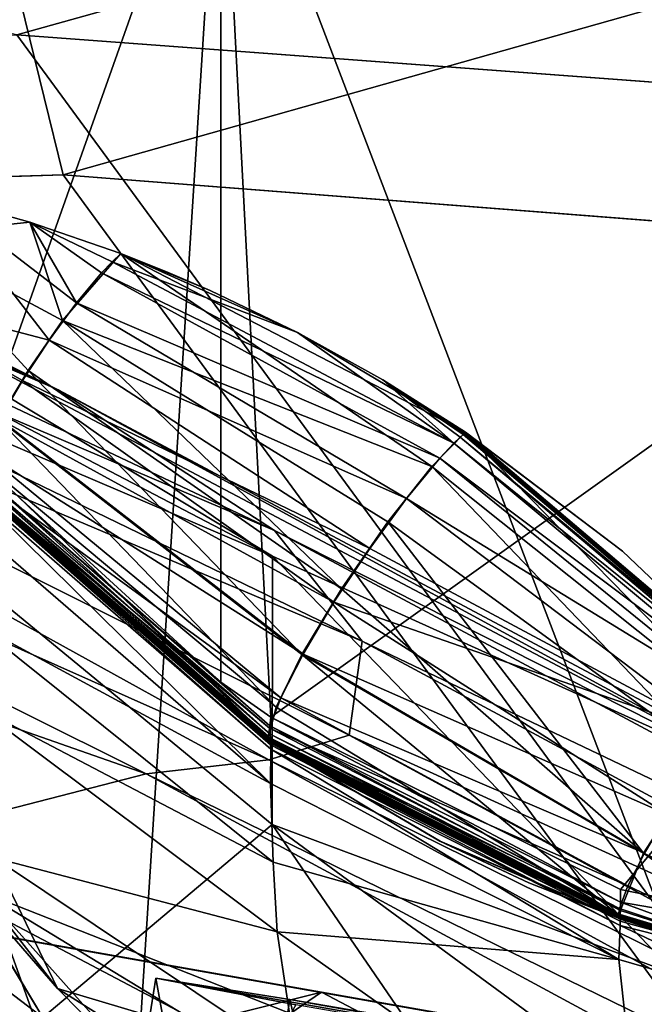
# Model space of a CAD drawing. Header units: metres. Extents: x -904 to 0, y -908 to 0.
# Tile 120 of 133: x -243 to -231, y -75 to -56. Entities that reach past the tile are written whole.
import ezdxf

# ---------------------------------------------------------------- set-up
doc = ezdxf.new("R2010")
doc.units = ezdxf.units.M

msp = doc.modelspace()

# ---------------------------------------------------------------- linework, layer by layer
at = {"layer": 'None'}
for points in [[(-309.403992, -35.91481, 661.833374), (-273.966705, -181.177963, 658.029663), (-240.875107, -152.150711, 658.789795)], [(-279.686188, -47.13221, 661.539673), (-309.403992, -35.91481, 661.833374), (-240.875107, -152.150711, 658.789795)], [(-240.875107, -152.150711, 658.789795), (-242.678009, -75.317757, 660.801697), (-279.686188, -47.13221, 661.539673)], [(-242.678009, -75.317757, 660.801697), (-251.280319, -61.069084, 661.174744), (-279.686188, -47.13221, 661.539673)], [(-245.317902, -51.56432, 228.596802), (-242.650131, -103.940552, 237.516327), (-263.57016, -110.645126, 244.626434)], [(-239.308899, -51.564125, 2023.590088), (-248.179916, -58.419704, 2018.239624), (-243.977341, -64.704613, 2019.13501)], [(-239.308899, -51.564125, 2023.590088), (-248.175079, -51.564159, 2019.448486), (-248.179916, -58.419704, 2018.239624)], [(-245.317902, -51.56432, 228.596802), (-239.314407, -51.557915, 226.902679), (-242.650131, -103.940552, 237.516327)], [(-239.308945, -68.97316, 2020.520264), (-239.308899, -51.564125, 2023.590088), (-243.977341, -64.704613, 2019.13501)], [(-239.314407, -51.557915, 226.902679), (-221.221985, -98.890182, 230.553024), (-242.650131, -103.940552, 237.516327)], [(-239.314407, -51.557915, 226.902679), (-223.317856, -52.233398, 222.626984), (-221.221985, -98.890182, 230.553024)], [(-238.364059, -69.631866, 2020.825439), (-239.308899, -51.564125, 2023.590088), (-239.308945, -68.97316, 2020.520264)], [(-215.260452, -53.132961, 2033.22522), (-239.308899, -51.564125, 2023.590088), (-238.364059, -69.631866, 2020.825439)], [(-248.986176, -60.178795, 750.940918), (-242.390198, -63.443642, 796.162354), (-265.133575, -52.875401, 795.994263)], [(-265.133575, -52.875401, 795.994263), (-242.390198, -63.443642, 796.162354), (-261.811066, -54.986488, 841.331909)], [(-231.748611, -72.892342, 2023.12439), (-215.260452, -53.132961, 2033.22522), (-238.364059, -69.631866, 2020.825439)], [(-231.748611, -72.892342, 2023.12439), (-224.452255, -74.390381, 2025.841675), (-215.260452, -53.132961, 2033.22522)], [(-261.811066, -54.986488, 841.331909), (-238.295258, -66.105843, 841.579407), (-260.638489, -56.582916, 886.756042)], [(-242.390198, -63.443642, 796.162354), (-238.295258, -66.105843, 841.579407), (-261.811066, -54.986488, 841.331909)], [(-251.154343, -61.122116, 661.569153), (-238.33371, -66.588646, 706.081116), (-258.0224, -56.306564, 706.032776)], [(-258.0224, -56.306564, 706.032776), (-238.33371, -66.588646, 706.081116), (-248.986176, -60.178795, 750.940918)], [(-261.458008, -57.706783, 932.164246), (-260.638489, -56.582916, 886.756042), (-236.636642, -68.198532, 887.077698)], [(-260.638489, -56.582916, 886.756042), (-238.295258, -66.105843, 841.579407), (-236.636642, -68.198532, 887.077698)], [(-261.458008, -57.706783, 932.164246), (-238.402557, -70.440567, 955.232056), (-265.13623, -58.537857, 977.415955)], [(-236.636642, -68.198532, 887.077698), (-236.880447, -69.975159, 932.550049), (-261.458008, -57.706783, 932.164246)], [(-236.880447, -69.975159, 932.550049), (-238.402557, -70.440567, 955.232056), (-261.458008, -57.706783, 932.164246)], [(-265.13623, -58.537857, 977.415955), (-240.725616, -70.70665, 977.855347), (-270.957214, -60.12051, 1022.408875)], [(-238.402557, -70.440567, 955.232056), (-240.725616, -70.70665, 977.855347), (-265.13623, -58.537857, 977.415955)], [(-245.995422, -61.60281, 2015.587891), (-244.663727, -59.789856, 2014.891479), (-242.559174, -62.50666, 2017.408447)], [(-242.922729, -60.276382, 2015.392822), (-244.663773, -59.78989, 2014.891357), (-245.302017, -60.525383, 2015.717651)], [(-244.663742, -59.789871, 2014.891479), (-244.663773, -59.78989, 2014.891357), (-242.922729, -60.276382, 2015.392822)], [(-244.663727, -59.789856, 2014.891479), (-244.663742, -59.789871, 2014.891479), (-242.922714, -60.276363, 2015.392822)], [(-242.922714, -60.276363, 2015.392822), (-244.663742, -59.789871, 2014.891479), (-242.922729, -60.276382, 2015.392822)], [(-244.663727, -59.789856, 2014.891479), (-242.040283, -61.800407, 2017.140625), (-242.559174, -62.50666, 2017.408447)], [(-242.040283, -61.800407, 2017.140625), (-244.663727, -59.789856, 2014.891479), (-242.922684, -60.276348, 2015.392822)], [(-242.922684, -60.276348, 2015.392822), (-244.663727, -59.789856, 2014.891479), (-242.922714, -60.276363, 2015.392822)], [(-240.725616, -70.70665, 977.855347), (-246.042374, -72.074631, 1022.901794), (-270.957214, -60.12051, 1022.408875)], [(-238.33371, -66.588646, 706.081116), (-228.169373, -71.188133, 751.055359), (-248.986176, -60.178795, 750.940918)], [(-248.986176, -60.178795, 750.940918), (-228.169373, -71.188133, 751.055359), (-242.390198, -63.443642, 796.162354)], [(-242.922729, -60.276382, 2015.392822), (-245.302017, -60.525383, 2015.717651), (-242.304413, -62.135075, 2017.296509)], [(-242.922714, -60.276363, 2015.392822), (-242.922729, -60.276382, 2015.392822), (-241.203369, -60.868935, 2015.853882)], [(-241.203369, -60.868935, 2015.853882), (-242.922729, -60.276382, 2015.392822), (-242.304413, -62.135075, 2017.296509)], [(-242.922684, -60.276348, 2015.392822), (-242.922714, -60.276363, 2015.392822), (-241.203339, -60.868916, 2015.853882)], [(-241.203339, -60.868916, 2015.853882), (-242.922714, -60.276363, 2015.392822), (-241.203369, -60.868935, 2015.853882)], [(-241.203293, -60.868896, 2015.853882), (-242.922684, -60.276348, 2015.392822), (-241.203293, -60.868896, 2015.853882)], [(-241.203293, -60.868896, 2015.853882), (-242.922684, -60.276348, 2015.392822), (-241.203293, -60.868896, 2015.853882)], [(-242.922684, -60.276348, 2015.392822), (-241.203308, -60.8689, 2015.853882), (-241.203293, -60.868896, 2015.853882)], [(-241.569656, -61.232773, 2016.600708), (-242.040283, -61.800407, 2017.140625), (-242.922684, -60.276348, 2015.392822)], [(-241.203293, -60.868912, 2015.853882), (-241.369843, -61.021999, 2016.247803), (-242.922684, -60.276348, 2015.392822)], [(-241.369843, -61.021999, 2016.247803), (-241.569656, -61.232773, 2016.600708), (-242.922684, -60.276348, 2015.392822)], [(-241.203308, -60.8689, 2015.853882), (-242.922684, -60.276348, 2015.392822), (-241.203339, -60.868916, 2015.853882)], [(-241.203293, -60.868896, 2015.853882), (-241.203278, -60.868896, 2015.853882), (-242.922684, -60.276348, 2015.392822)], [(-241.203278, -60.868896, 2015.853882), (-241.203293, -60.868912, 2015.853882), (-242.922684, -60.276348, 2015.392822)], [(-242.304413, -62.135075, 2017.296509), (-245.302017, -60.525383, 2015.717651), (-242.955902, -63.078804, 2017.393433)], [(-245.302017, -60.525383, 2015.717651), (-243.515701, -64.00872, 2017.009888), (-242.955902, -63.078804, 2017.393433)], [(-241.203369, -60.868935, 2015.853882), (-242.304413, -62.135075, 2017.296509), (-235.321075, -64.893387, 2018.464233)], [(-241.369843, -61.021999, 2016.247803), (-241.203293, -60.868912, 2015.853882), (-237.858414, -62.363125, 2016.646973)], [(-241.203339, -60.868916, 2015.853882), (-241.203369, -60.868935, 2015.853882), (-237.858429, -62.363094, 2016.646851)], [(-234.679367, -64.248306, 2017.259521), (-241.203369, -60.868935, 2015.853882), (-235.321075, -64.893387, 2018.464233)], [(-241.203369, -60.868935, 2015.853882), (-234.679367, -64.248306, 2017.259521), (-237.858429, -62.363094, 2016.646851)], [(-241.203308, -60.8689, 2015.853882), (-241.203339, -60.868916, 2015.853882), (-240.354156, -61.204361, 2016.068481)], [(-240.354156, -61.204361, 2016.068481), (-241.203339, -60.868916, 2015.853882), (-239.513123, -61.565487, 2016.272339)], [(-241.203339, -60.868916, 2015.853882), (-237.858429, -62.363094, 2016.646851), (-239.513123, -61.565487, 2016.272339)], [(-241.203293, -60.868896, 2015.853882), (-241.203308, -60.8689, 2015.853882), (-240.354156, -61.204361, 2016.068481)], [(-239.513107, -61.565487, 2016.272339), (-241.203293, -60.868896, 2015.853882), (-240.354141, -61.204361, 2016.068481)], [(-240.354141, -61.204361, 2016.068481), (-241.203293, -60.868896, 2015.853882), (-241.203293, -60.868896, 2015.853882)], [(-241.203293, -60.868912, 2015.853882), (-241.203278, -60.868896, 2015.853882), (-239.513107, -61.565487, 2016.272339)], [(-241.203278, -60.868896, 2015.853882), (-241.203293, -60.868896, 2015.853882), (-239.513107, -61.565487, 2016.272339)], [(-241.203293, -60.868896, 2015.853882), (-241.203293, -60.868896, 2015.853882), (-240.354141, -61.204361, 2016.068481)], [(-241.203293, -60.868896, 2015.853882), (-240.354156, -61.204361, 2016.068481), (-240.354141, -61.204361, 2016.068481)], [(-240.354141, -61.204361, 2016.068481), (-240.354141, -61.204361, 2016.068481), (-241.203293, -60.868896, 2015.853882)], [(-237.858414, -62.363125, 2016.646973), (-241.203293, -60.868912, 2015.853882), (-239.513107, -61.565487, 2016.272339)], [(-239.513107, -61.565487, 2016.272339), (-241.203278, -60.868896, 2015.853882), (-239.513107, -61.565487, 2016.272339)], [(-251.154343, -61.122116, 661.569153), (-251.280319, -61.069084, 661.174744), (-242.678009, -75.317757, 660.801697)], [(-241.569656, -61.232773, 2016.600708), (-241.369843, -61.021999, 2016.247803), (-234.902328, -64.454865, 2017.775391)], [(-234.902328, -64.454865, 2017.775391), (-241.369843, -61.021999, 2016.247803), (-237.858414, -62.363125, 2016.646973)], [(-238.33371, -66.588646, 706.081116), (-251.154343, -61.122116, 661.569153), (-238.338226, -71.66597, 691.690125)], [(-238.338226, -71.66597, 691.690125), (-251.154343, -61.122116, 661.569153), (-242.678009, -75.317757, 660.801697)], [(-242.040283, -61.800407, 2017.140625), (-241.569656, -61.232773, 2016.600708), (-235.169952, -64.737556, 2018.245239)], [(-235.169952, -64.737556, 2018.245239), (-241.569656, -61.232773, 2016.600708), (-234.902328, -64.454865, 2017.775391)], [(-240.354141, -61.204361, 2016.068481), (-240.354156, -61.204361, 2016.068481), (-239.513123, -61.565487, 2016.272339)], [(-239.513123, -61.565487, 2016.272339), (-239.513107, -61.565487, 2016.272339), (-240.354141, -61.204361, 2016.068481)], [(-239.513123, -61.565487, 2016.272339), (-239.513123, -61.565487, 2016.272339), (-240.354141, -61.204361, 2016.068481)], [(-239.513123, -61.565487, 2016.272339), (-239.513123, -61.565487, 2016.272339), (-240.354141, -61.204361, 2016.068481)], [(-239.513123, -61.565487, 2016.272339), (-240.354141, -61.204361, 2016.068481), (-240.354141, -61.204361, 2016.068481)], [(-243.500519, -63.99976, 2017.033325), (-245.995422, -61.60281, 2015.587891), (-243.064087, -63.267048, 2017.371704)], [(-245.995422, -61.60281, 2015.587891), (-242.559174, -62.50666, 2017.408447), (-243.064087, -63.267048, 2017.371704)], [(-237.858429, -62.363094, 2016.646851), (-237.858414, -62.363094, 2016.646851), (-239.513123, -61.565487, 2016.272339)], [(-237.858414, -62.363094, 2016.646851), (-239.513107, -61.565487, 2016.272339), (-239.513123, -61.565487, 2016.272339)], [(-239.513123, -61.565487, 2016.272339), (-237.858429, -62.363094, 2016.646851), (-239.513123, -61.565487, 2016.272339)], [(-237.858429, -62.363094, 2016.646851), (-239.513123, -61.565487, 2016.272339), (-239.513123, -61.565487, 2016.272339)], [(-237.858414, -62.363094, 2016.646851), (-237.858414, -62.363098, 2016.646851), (-239.513107, -61.565487, 2016.272339)], [(-237.858414, -62.363098, 2016.646851), (-237.858414, -62.36311, 2016.646851), (-239.513107, -61.565487, 2016.272339)], [(-239.513107, -61.565487, 2016.272339), (-237.858414, -62.36311, 2016.646851), (-237.858414, -62.363125, 2016.646973)], [(-237.858414, -62.363094, 2016.646851), (-237.858414, -62.363094, 2016.646851), (-239.513107, -61.565487, 2016.272339)], [(-237.858414, -62.363094, 2016.646851), (-239.513107, -61.565487, 2016.272339), (-239.513107, -61.565487, 2016.272339)], [(-237.858414, -62.363094, 2016.646851), (-237.858414, -62.363094, 2016.646851), (-239.513107, -61.565487, 2016.272339)], [(-242.559174, -62.50666, 2017.408447), (-242.040283, -61.800407, 2017.140625), (-235.800262, -65.498192, 2018.965454)], [(-235.800262, -65.498192, 2018.965454), (-242.040283, -61.800407, 2017.140625), (-235.169952, -64.737556, 2018.245239)], [(-242.304413, -62.135075, 2017.296509), (-242.955902, -63.078804, 2017.393433), (-237.026596, -67.205513, 2019.340576)], [(-235.321075, -64.893387, 2018.464233), (-242.304413, -62.135075, 2017.296509), (-236.154068, -65.941803, 2019.209229)], [(-242.304413, -62.135075, 2017.296509), (-237.026596, -67.205513, 2019.340576), (-236.154068, -65.941803, 2019.209229)], [(-234.679367, -64.248306, 2017.259521), (-234.679276, -64.248283, 2017.259277), (-237.858429, -62.363094, 2016.646851)], [(-234.679276, -64.248283, 2017.259277), (-237.858414, -62.363094, 2016.646851), (-237.858429, -62.363094, 2016.646851)], [(-234.679245, -64.248291, 2017.259277), (-236.245132, -63.258457, 2016.976196), (-237.858414, -62.363094, 2016.646851)], [(-236.245132, -63.258457, 2016.976196), (-237.858414, -62.363098, 2016.646851), (-237.858414, -62.363094, 2016.646851)], [(-234.67926, -64.248283, 2017.259277), (-234.67926, -64.248291, 2017.259277), (-237.858414, -62.363094, 2016.646851)], [(-234.67926, -64.248291, 2017.259277), (-237.858414, -62.363094, 2016.646851), (-237.858414, -62.363094, 2016.646851)], [(-234.679276, -64.248283, 2017.259277), (-234.67926, -64.248283, 2017.259277), (-237.858414, -62.363094, 2016.646851)], [(-234.67926, -64.248283, 2017.259277), (-237.858414, -62.363094, 2016.646851), (-237.858414, -62.363094, 2016.646851)], [(-234.679245, -64.248291, 2017.259277), (-237.858414, -62.363094, 2016.646851), (-234.67926, -64.248291, 2017.259277)], [(-237.858414, -62.36311, 2016.646851), (-237.858414, -62.363098, 2016.646851), (-236.245132, -63.258457, 2016.976196)], [(-237.858414, -62.36311, 2016.646851), (-236.245132, -63.258469, 2016.976196), (-237.858414, -62.363125, 2016.646973)], [(-236.245132, -63.258469, 2016.976196), (-237.858414, -62.36311, 2016.646851), (-236.245132, -63.258457, 2016.976196)], [(-237.858414, -62.363125, 2016.646973), (-236.245132, -63.258469, 2016.976196), (-236.245148, -63.258488, 2016.976318)], [(-237.858414, -62.363125, 2016.646973), (-236.245148, -63.258488, 2016.976318), (-234.902328, -64.454865, 2017.775391)], [(-243.064087, -63.267048, 2017.371704), (-242.559174, -62.50666, 2017.408447), (-236.495209, -66.444321, 2019.322388)], [(-236.495209, -66.444321, 2019.322388), (-242.559174, -62.50666, 2017.408447), (-235.800262, -65.498192, 2018.965454)], [(-242.955902, -63.078804, 2017.393433), (-243.515701, -64.00872, 2017.009888), (-237.776291, -68.450684, 2018.828735)], [(-242.955902, -63.078804, 2017.393433), (-237.776291, -68.450684, 2018.828735), (-237.026596, -67.205513, 2019.340576)], [(-243.500519, -63.99976, 2017.033325), (-243.064087, -63.267048, 2017.371704), (-237.171417, -67.462875, 2019.271851)], [(-237.171417, -67.462875, 2019.271851), (-243.064087, -63.267048, 2017.371704), (-236.495209, -66.444321, 2019.322388)], [(-236.245132, -63.258469, 2016.976196), (-234.679245, -64.248306, 2017.259277), (-236.245148, -63.258488, 2016.976318)], [(-234.784073, -64.341568, 2017.519897), (-236.245148, -63.258488, 2016.976318), (-234.729401, -64.292313, 2017.388428)], [(-234.729401, -64.292313, 2017.388428), (-236.245148, -63.258488, 2016.976318), (-234.7034, -64.269592, 2017.32251)], [(-236.245148, -63.258488, 2016.976318), (-234.690842, -64.25872, 2017.289795), (-234.7034, -64.269592, 2017.32251)], [(-234.684753, -64.253433, 2017.273804), (-236.245148, -63.258488, 2016.976318), (-234.681824, -64.250832, 2017.265991)], [(-234.681824, -64.250832, 2017.265991), (-236.245148, -63.258488, 2016.976318), (-234.68042, -64.24955, 2017.262207)], [(-236.245148, -63.258488, 2016.976318), (-234.679764, -64.248917, 2017.260498), (-234.68042, -64.24955, 2017.262207)], [(-236.245148, -63.258488, 2016.976318), (-234.679245, -64.248306, 2017.259277), (-234.67926, -64.248329, 2017.259277)], [(-234.679764, -64.248917, 2017.260498), (-236.245148, -63.258488, 2016.976318), (-234.679474, -64.248604, 2017.259766)], [(-236.245148, -63.258488, 2016.976318), (-234.67926, -64.248329, 2017.259277), (-234.679474, -64.248604, 2017.259766)], [(-236.245148, -63.258488, 2016.976318), (-234.784073, -64.341568, 2017.519897), (-234.902328, -64.454865, 2017.775391)], [(-236.245148, -63.258488, 2016.976318), (-234.684753, -64.253433, 2017.273804), (-234.690842, -64.25872, 2017.289795)], [(-234.679245, -64.248291, 2017.259277), (-236.245132, -63.258457, 2016.976196), (-234.679245, -64.248291, 2017.259277)], [(-236.245132, -63.258457, 2016.976196), (-234.679245, -64.248291, 2017.259277), (-236.245132, -63.258469, 2016.976196)], [(-234.679245, -64.248291, 2017.259277), (-234.679245, -64.248306, 2017.259277), (-236.245132, -63.258469, 2016.976196)], [(-228.169373, -71.188133, 751.055359), (-220.589874, -75.054581, 796.356384), (-242.390198, -63.443642, 796.162354)], [(-242.390198, -63.443642, 796.162354), (-220.589874, -75.054581, 796.356384), (-238.295258, -66.105843, 841.579407)], [(-238.266129, -69.448143, 2017.774048), (-243.515701, -64.00872, 2017.009888), (-243.88147, -64.753784, 2016.220459)], [(-243.816086, -64.61657, 2016.435059), (-243.500519, -63.99976, 2017.033325), (-237.755905, -68.444366, 2018.817261)], [(-243.515701, -64.00872, 2017.009888), (-238.266129, -69.448143, 2017.774048), (-237.776291, -68.450684, 2018.828735)], [(-237.755905, -68.444366, 2018.817261), (-243.500519, -63.99976, 2017.033325), (-237.171417, -67.462875, 2019.271851)], [(-235.321075, -64.893387, 2018.464233), (-229.480743, -69.55555, 2018.822754), (-234.679367, -64.248306, 2017.259521)], [(-234.784073, -64.341568, 2017.519897), (-229.080124, -69.146255, 2018.094238), (-234.902328, -64.454865, 2017.775391)], [(-229.039368, -69.109283, 2017.998535), (-234.784073, -64.341568, 2017.519897), (-234.729401, -64.292313, 2017.388428)], [(-229.080124, -69.146255, 2018.094238), (-234.784073, -64.341568, 2017.519897), (-229.039368, -69.109283, 2017.998535)], [(-234.729401, -64.292313, 2017.388428), (-234.7034, -64.269592, 2017.32251), (-229.019974, -69.092163, 2017.951172)], [(-229.039368, -69.109283, 2017.998535), (-234.729401, -64.292313, 2017.388428), (-229.019974, -69.092163, 2017.951172)], [(-234.7034, -64.269592, 2017.32251), (-234.690842, -64.25872, 2017.289795), (-229.010605, -69.083931, 2017.928101)], [(-234.7034, -64.269592, 2017.32251), (-229.010605, -69.083931, 2017.928101), (-229.019974, -69.092163, 2017.951172)], [(-234.684753, -64.253433, 2017.273804), (-229.006073, -69.07988, 2017.917236), (-234.690842, -64.25872, 2017.289795)], [(-234.690842, -64.25872, 2017.289795), (-229.006073, -69.07988, 2017.917236), (-229.010605, -69.083931, 2017.928101)], [(-229.003876, -69.077873, 2017.912109), (-234.684753, -64.253433, 2017.273804), (-234.681824, -64.250832, 2017.265991)], [(-229.006073, -69.07988, 2017.917236), (-234.684753, -64.253433, 2017.273804), (-229.003876, -69.077873, 2017.912109)], [(-234.681824, -64.250832, 2017.265991), (-234.68042, -64.24955, 2017.262207), (-229.002838, -69.076874, 2017.90979)], [(-229.002838, -69.076874, 2017.90979), (-229.003876, -69.077873, 2017.912109), (-234.681824, -64.250832, 2017.265991)], [(-234.68042, -64.24955, 2017.262207), (-234.679764, -64.248917, 2017.260498), (-231.713074, -66.497551, 2017.682739)], [(-234.68042, -64.24955, 2017.262207), (-231.713074, -66.497551, 2017.682739), (-229.002838, -69.076874, 2017.90979)], [(-234.679474, -64.248604, 2017.259766), (-231.712799, -66.497246, 2017.682129), (-234.679764, -64.248917, 2017.260498)], [(-234.679764, -64.248917, 2017.260498), (-231.712799, -66.497246, 2017.682129), (-231.713074, -66.497551, 2017.682739)], [(-234.67926, -64.248329, 2017.259277), (-231.712601, -66.496971, 2017.681885), (-234.679474, -64.248604, 2017.259766)], [(-231.712601, -66.496971, 2017.681885), (-231.712799, -66.497246, 2017.682129), (-234.679474, -64.248604, 2017.259766)], [(-229.002045, -69.075813, 2017.90918), (-234.679276, -64.248283, 2017.259277), (-234.679367, -64.248306, 2017.259521)], [(-229.480743, -69.55555, 2018.822754), (-229.002045, -69.075813, 2017.90918), (-234.679367, -64.248306, 2017.259521)], [(-234.679276, -64.248283, 2017.259277), (-229.002045, -69.075813, 2017.90918), (-229.001984, -69.075813, 2017.908813)], [(-234.679276, -64.248283, 2017.259277), (-229.001984, -69.075813, 2017.908813), (-234.67926, -64.248283, 2017.259277)], [(-229.001984, -69.075813, 2017.908813), (-234.67926, -64.248291, 2017.259277), (-234.67926, -64.248283, 2017.259277)], [(-229.001984, -69.075813, 2017.908813), (-234.679245, -64.248291, 2017.259277), (-234.67926, -64.248291, 2017.259277)], [(-234.679245, -64.248306, 2017.259277), (-231.712601, -66.496971, 2017.681885), (-234.67926, -64.248329, 2017.259277)], [(-229.001968, -69.075829, 2017.908691), (-234.679245, -64.248291, 2017.259277), (-229.001984, -69.075813, 2017.908813)], [(-229.001984, -69.075813, 2017.908813), (-234.679245, -64.248291, 2017.259277), (-234.679245, -64.248291, 2017.259277)], [(-234.679245, -64.248291, 2017.259277), (-229.001968, -69.075829, 2017.908691), (-231.712601, -66.496971, 2017.681885)], [(-234.679245, -64.248306, 2017.259277), (-234.679245, -64.248291, 2017.259277), (-231.712601, -66.496971, 2017.681885)], [(-229.168335, -69.231026, 2018.282227), (-235.169952, -64.737556, 2018.245239), (-234.902328, -64.454865, 2017.775391)], [(-229.080124, -69.146255, 2018.094238), (-229.168335, -69.231026, 2018.282227), (-234.902328, -64.454865, 2017.775391)], [(-243.991211, -65.185486, 2015.169189), (-238.413055, -70.025047, 2016.374634), (-243.88147, -64.753784, 2016.220459)], [(-239.308945, -68.97316, 2020.520264), (-243.977341, -64.704613, 2019.13501), (-243.971695, -64.91964, 2017.404785)], [(-243.97438, -65.045174, 2015.649902), (-243.816086, -64.61657, 2016.435059), (-238.178497, -69.270676, 2018.014038)], [(-238.413055, -70.025047, 2016.374634), (-238.266129, -69.448143, 2017.774048), (-243.88147, -64.753784, 2016.220459)], [(-238.178497, -69.270676, 2018.014038), (-243.816086, -64.61657, 2016.435059), (-237.755905, -68.444366, 2018.817261)], [(-229.367935, -69.442169, 2018.629761), (-235.800262, -65.498192, 2018.965454), (-235.169952, -64.737556, 2018.245239)], [(-229.168335, -69.231026, 2018.282227), (-229.367935, -69.442169, 2018.629761), (-235.169952, -64.737556, 2018.245239)], [(-239.308945, -68.97316, 2020.520264), (-243.971695, -64.91964, 2017.404785), (-238.381424, -69.799362, 2018.914551)], [(-238.381424, -69.799362, 2018.914551), (-243.971695, -64.91964, 2017.404785), (-238.375061, -69.955521, 2017.346436)], [(-243.971695, -64.91964, 2017.404785), (-243.96489, -65.085136, 2016.063354), (-238.375061, -69.955521, 2017.346436)], [(-236.154068, -65.941803, 2019.209229), (-230.102081, -70.337311, 2019.381226), (-235.321075, -64.893387, 2018.464233)], [(-230.102081, -70.337311, 2019.381226), (-229.480743, -69.55555, 2018.822754), (-235.321075, -64.893387, 2018.464233)], [(-243.989334, -65.173294, 2015.218506), (-243.97438, -65.045174, 2015.649902), (-238.390457, -69.845177, 2016.958496)], [(-238.390457, -69.845177, 2016.958496), (-243.97438, -65.045174, 2015.649902), (-238.178497, -69.270676, 2018.014038)], [(-243.96489, -65.085136, 2016.063354), (-243.962006, -65.169365, 2015.389648), (-238.372589, -70.034981, 2016.562744)], [(-238.375061, -69.955521, 2017.346436), (-243.96489, -65.085136, 2016.063354), (-238.372589, -70.034981, 2016.562744)], [(-243.962006, -65.169365, 2015.389648), (-238.37291, -70.073807, 2016.176147), (-238.372589, -70.034981, 2016.562744)], [(-238.37291, -70.073807, 2016.176147), (-243.962006, -65.169365, 2015.389648), (-243.961746, -65.210159, 2015.06189)], [(-243.976318, -65.235435, 2014.887695), (-238.393143, -70.090553, 2016.00708), (-243.991211, -65.185486, 2015.169189)], [(-243.991211, -65.185486, 2015.169189), (-238.393143, -70.090553, 2016.00708), (-238.413055, -70.025047, 2016.374634)], [(-243.961273, -65.23555, 2014.799683), (-243.989334, -65.173294, 2015.218506), (-238.410446, -70.017479, 2016.37561)], [(-238.410446, -70.017479, 2016.37561), (-243.989334, -65.173294, 2015.218506), (-238.390457, -69.845177, 2016.958496)], [(-238.393143, -70.090553, 2016.00708), (-243.976318, -65.235435, 2014.887695), (-238.369461, -70.124336, 2015.703247)], [(-243.976318, -65.235435, 2014.887695), (-243.958527, -65.264938, 2014.639282), (-238.369461, -70.124336, 2015.703247)], [(-243.961746, -65.210159, 2015.06189), (-243.963745, -65.216362, 2015.022705), (-238.375732, -70.078506, 2016.139893)], [(-238.375732, -70.078506, 2016.139893), (-243.963745, -65.216362, 2015.022705), (-238.365112, -70.086304, 2016.050537)], [(-243.963745, -65.216362, 2015.022705), (-243.955811, -65.223129, 2014.950317), (-238.365112, -70.086304, 2016.050537)], [(-238.37291, -70.073807, 2016.176147), (-243.961746, -65.210159, 2015.06189), (-238.375732, -70.078506, 2016.139893)], [(-243.961243, -65.235558, 2014.799561), (-243.961273, -65.23555, 2014.799683), (-238.372787, -70.104385, 2015.792969)], [(-238.372787, -70.104385, 2015.792969), (-243.961273, -65.23555, 2014.799683), (-238.410446, -70.017479, 2016.37561)], [(-243.961166, -65.235573, 2014.799072), (-243.961243, -65.235558, 2014.799561), (-238.372742, -70.104401, 2015.792603)], [(-238.372742, -70.104401, 2015.792603), (-243.961243, -65.235558, 2014.799561), (-238.372787, -70.104385, 2015.792969)], [(-243.961075, -65.23558, 2014.798706), (-243.961166, -65.235573, 2014.799072), (-238.372635, -70.104439, 2015.791992)], [(-238.372635, -70.104439, 2015.791992), (-243.961166, -65.235573, 2014.799072), (-238.372742, -70.104401, 2015.792603)], [(-238.372528, -70.104477, 2015.791504), (-243.961075, -65.23558, 2014.798706), (-238.372635, -70.104439, 2015.791992)], [(-243.961075, -65.23558, 2014.798706), (-238.372528, -70.104477, 2015.791504), (-243.961044, -65.235588, 2014.798584)], [(-238.372467, -70.104492, 2015.791138), (-243.960968, -65.235596, 2014.798218), (-243.961044, -65.235588, 2014.798584)], [(-238.372528, -70.104477, 2015.791504), (-238.372467, -70.104492, 2015.791138), (-243.961044, -65.235588, 2014.798584)], [(-243.95697, -65.234718, 2014.793213), (-243.960968, -65.235596, 2014.798218), (-238.372375, -70.104523, 2015.790649)], [(-238.372375, -70.104523, 2015.790649), (-243.960968, -65.235596, 2014.798218), (-238.372467, -70.104492, 2015.791138)], [(-243.958527, -65.264938, 2014.639282), (-243.958832, -65.300468, 2014.339355), (-238.370483, -70.160103, 2015.327271)], [(-238.370483, -70.160103, 2015.327271), (-243.958832, -65.300468, 2014.339355), (-238.368332, -70.24118, 2014.560791)], [(-243.958832, -65.300468, 2014.339355), (-243.956192, -65.387344, 2013.666016), (-238.368332, -70.24118, 2014.560791)], [(-238.369461, -70.124336, 2015.703247), (-243.958527, -65.264938, 2014.639282), (-238.370483, -70.160103, 2015.327271)], [(-243.955597, -65.233414, 2014.803589), (-243.95697, -65.234718, 2014.793213), (-238.366943, -70.104347, 2015.782715)], [(-238.366943, -70.104347, 2015.782715), (-243.95697, -65.234718, 2014.793213), (-238.372375, -70.104523, 2015.790649)], [(-243.952225, -65.225624, 2014.907959), (-238.361084, -70.093689, 2015.934204), (-243.955811, -65.223129, 2014.950317)], [(-243.955811, -65.223129, 2014.950317), (-238.361084, -70.093689, 2015.934204), (-238.365112, -70.086304, 2016.050537)], [(-243.954208, -65.231117, 2014.828857), (-243.955597, -65.233414, 2014.803589), (-238.365082, -70.102844, 2015.799561)], [(-238.365082, -70.102844, 2015.799561), (-243.955597, -65.233414, 2014.803589), (-238.366943, -70.104347, 2015.782715)], [(-243.952759, -65.227295, 2014.881592), (-243.954208, -65.231117, 2014.828857), (-238.363159, -70.099709, 2015.842041)], [(-238.363159, -70.099709, 2015.842041), (-243.954208, -65.231117, 2014.828857), (-238.365082, -70.102844, 2015.799561)], [(-238.361084, -70.093689, 2015.934204), (-243.952225, -65.225624, 2014.907959), (-243.952759, -65.227295, 2014.881592)], [(-238.361084, -70.093689, 2015.934204), (-243.952759, -65.227295, 2014.881592), (-238.363159, -70.099709, 2015.842041)], [(-243.956192, -65.387344, 2013.666016), (-243.949951, -66.061386, 2008.448975), (-238.37117, -70.890961, 2008.449097)], [(-243.956192, -65.387344, 2013.666016), (-238.37117, -70.890961, 2008.449097), (-238.368332, -70.24118, 2014.560791)], [(-229.838089, -70.009804, 2019.164063), (-236.495209, -66.444321, 2019.322388), (-235.800262, -65.498192, 2018.965454)], [(-229.367935, -69.442169, 2018.629761), (-229.838089, -70.009804, 2019.164063), (-235.800262, -65.498192, 2018.965454)], [(-259.035767, -89.53669, 1606.136597), (-232.967972, -88.549675, 1606.117188), (-369.758789, -65.81794, 1606.712402)], [(-232.967972, -88.549675, 1606.117188), (-157.766281, -91.522858, 1606.039307), (-369.758789, -65.81794, 1606.712402)], [(-264.370239, -78.757698, 1612.998047), (-369.758789, -65.81794, 1606.712402), (-157.766281, -91.522858, 1606.039307)], [(-243.952026, -67.872169, 1995.599487), (-238.37117, -70.890961, 2008.449097), (-243.949951, -66.061386, 2008.448975)], [(-236.154068, -65.941803, 2019.209229), (-237.026596, -67.205513, 2019.340576), (-231.312073, -72.208313, 2019.100708)], [(-230.102081, -70.337311, 2019.381226), (-236.154068, -65.941803, 2019.209229), (-231.312073, -72.208313, 2019.100708)], [(-238.295258, -66.105843, 841.579407), (-215.701584, -78.19075, 841.859009), (-236.636642, -68.198532, 887.077698)], [(-220.589874, -75.054581, 796.356384), (-215.701584, -78.19075, 841.859009), (-238.295258, -66.105843, 841.579407)], [(-236.495209, -66.444321, 2019.322388), (-229.838089, -70.009804, 2019.164063), (-237.171417, -67.462875, 2019.271851)], [(-335.659729, -67.869011, 1815.896851), (-235.309311, -78.121002, 1854.074829), (-317.342804, -66.480629, 1875.346436)], [(-235.309311, -78.121002, 1854.074829), (-243.821503, -72.942696, 1905.212524), (-317.342804, -66.480629, 1875.346436)], [(-230.676468, -74.511078, 722.772827), (-238.33371, -66.588646, 706.081116), (-238.338226, -71.66597, 691.690125)], [(-228.169373, -71.188133, 751.055359), (-238.33371, -66.588646, 706.081116), (-230.676468, -74.511078, 722.772827)], [(-231.713074, -66.497551, 2017.682739), (-231.712799, -66.497246, 2017.682129), (-229.002121, -69.076111, 2017.908569)], [(-229.002838, -69.076874, 2017.90979), (-231.713074, -66.497551, 2017.682739), (-229.00235, -69.07637, 2017.908936)], [(-231.713074, -66.497551, 2017.682739), (-229.002121, -69.076111, 2017.908569), (-229.00235, -69.07637, 2017.908936)], [(-231.712601, -66.496971, 2017.681885), (-229.001968, -69.075867, 2017.908569), (-231.712799, -66.497246, 2017.682129)], [(-231.712799, -66.497246, 2017.682129), (-229.001968, -69.075867, 2017.908569), (-229.002121, -69.076111, 2017.908569)], [(-229.001968, -69.075829, 2017.908691), (-229.001968, -69.075867, 2017.908569), (-231.712601, -66.496971, 2017.681885)], [(-237.026596, -67.205513, 2019.340576), (-237.776291, -68.450684, 2018.828735), (-231.312073, -72.208313, 2019.100708)], [(-237.171417, -67.462875, 2019.271851), (-230.860809, -71.475525, 2019.389771), (-237.755905, -68.444366, 2018.817261)], [(-229.838089, -70.009804, 2019.164063), (-230.860809, -71.475525, 2019.389771), (-237.171417, -67.462875, 2019.271851)], [(-277.97934, -76.816643, 1756.375854), (-222.447708, -82.294296, 1803.761963), (-335.659729, -67.869011, 1815.896851)], [(-335.659729, -67.869011, 1815.896851), (-222.447708, -82.294296, 1803.761963), (-235.309311, -78.121002, 1854.074829)], [(-243.94516, -69.43074, 1982.710205), (-238.319077, -72.376701, 1995.61438), (-243.952026, -67.872169, 1995.599487)], [(-238.319077, -72.376701, 1995.61438), (-238.37117, -70.890961, 2008.449097), (-243.952026, -67.872169, 1995.599487)], [(-236.636642, -68.198532, 887.077698), (-213.506638, -80.63942, 887.43988), (-236.880447, -69.975159, 932.550049)], [(-236.636642, -68.198532, 887.077698), (-215.701584, -78.19075, 841.859009), (-213.506638, -80.63942, 887.43988)], [(-237.776291, -68.450684, 2018.828735), (-238.266129, -69.448143, 2017.774048), (-231.787033, -73.381584, 2017.280029)], [(-237.755905, -68.444366, 2018.817261), (-231.296753, -72.207726, 2019.049316), (-238.178497, -69.270676, 2018.014038)], [(-231.312073, -72.208313, 2019.100708), (-237.776291, -68.450684, 2018.828735), (-231.787033, -73.381584, 2017.280029)], [(-230.860809, -71.475525, 2019.389771), (-231.296753, -72.207726, 2019.049316), (-237.755905, -68.444366, 2018.817261)], [(-238.364059, -69.631866, 2020.825439), (-239.308945, -68.97316, 2020.520264), (-238.381424, -69.799362, 2018.914551)], [(-243.60051, -72.296333, 1956.905029), (-238.247177, -73.693398, 1982.750488), (-243.94516, -69.43074, 1982.710205)], [(-238.247177, -73.693398, 1982.750488), (-238.319077, -72.376701, 1995.61438), (-243.94516, -69.43074, 1982.710205)], [(-238.266129, -69.448143, 2017.774048), (-238.413055, -70.025047, 2016.374634), (-231.787033, -73.381584, 2017.280029)], [(-238.178497, -69.270676, 2018.014038), (-231.611938, -72.824219, 2018.448364), (-238.390457, -69.845177, 2016.958496)], [(-238.178497, -69.270676, 2018.014038), (-231.296753, -72.207726, 2019.049316), (-231.611938, -72.824219, 2018.448364)], [(-238.364059, -69.631866, 2020.825439), (-238.381424, -69.799362, 2018.914551), (-231.751495, -73.133659, 2020.420654)], [(-231.748611, -72.892342, 2023.12439), (-238.364059, -69.631866, 2020.825439), (-231.751495, -73.133659, 2020.420654)], [(-231.751495, -73.133659, 2020.420654), (-238.381424, -69.799362, 2018.914551), (-231.752716, -73.289963, 2018.626831)], [(-238.381424, -69.799362, 2018.914551), (-238.375061, -69.955521, 2017.346436), (-231.752716, -73.289963, 2018.626831)], [(-231.770004, -73.253067, 2017.657471), (-238.410446, -70.017479, 2016.37561), (-238.390457, -69.845177, 2016.958496)], [(-236.880447, -69.975159, 932.550049), (-213.123108, -82.904182, 932.987244), (-238.402557, -70.440567, 955.232056)], [(-231.611938, -72.824219, 2018.448364), (-231.770004, -73.253067, 2017.657471), (-238.390457, -69.845177, 2016.958496)], [(-231.752716, -73.289963, 2018.626831), (-238.375061, -69.955521, 2017.346436), (-231.753891, -73.368828, 2017.733276)], [(-238.375061, -69.955521, 2017.346436), (-238.372589, -70.034981, 2016.562744), (-231.753891, -73.368828, 2017.733276)], [(-213.506638, -80.63942, 887.43988), (-213.123108, -82.904182, 932.987244), (-236.880447, -69.975159, 932.550049)], [(-243.60051, -72.296333, 1956.905029), (-246.373795, -70.190086, 1930.997925), (-242.401978, -74.764503, 1931.093018)], [(-246.373795, -70.190086, 1930.997925), (-243.821503, -72.942696, 1905.212524), (-242.401978, -74.764503, 1931.093018)], [(-238.393143, -70.090553, 2016.00708), (-231.772217, -73.429756, 2017.012085), (-238.413055, -70.025047, 2016.374634)], [(-238.413055, -70.025047, 2016.374634), (-231.772217, -73.429756, 2017.012085), (-231.787033, -73.381584, 2017.280029)], [(-231.770004, -73.253067, 2017.657471), (-231.784897, -73.381981, 2017.21875), (-238.410446, -70.017479, 2016.37561)], [(-231.784897, -73.381981, 2017.21875), (-231.776428, -73.423393, 2016.993408), (-238.410446, -70.017479, 2016.37561)], [(-238.410446, -70.017479, 2016.37561), (-231.776428, -73.423393, 2016.993408), (-238.372787, -70.104385, 2015.792969)], [(-238.369461, -70.124336, 2015.703247), (-231.760712, -73.444786, 2016.885376), (-238.393143, -70.090553, 2016.00708)], [(-231.760712, -73.444786, 2016.885376), (-231.772217, -73.429756, 2017.012085), (-238.393143, -70.090553, 2016.00708)], [(-238.37291, -70.073807, 2016.176147), (-238.375732, -70.078506, 2016.139893), (-231.757996, -73.412819, 2017.236572)], [(-238.375732, -70.078506, 2016.139893), (-231.756927, -73.415169, 2017.211914), (-231.757996, -73.412819, 2017.236572)], [(-238.375732, -70.078506, 2016.139893), (-238.365112, -70.086304, 2016.050537), (-231.756927, -73.415169, 2017.211914)], [(-238.372589, -70.034981, 2016.562744), (-238.37291, -70.073807, 2016.176147), (-231.75563, -73.408318, 2017.282593)], [(-238.37291, -70.073807, 2016.176147), (-231.757996, -73.412819, 2017.236572), (-231.75563, -73.408318, 2017.282593)], [(-238.372742, -70.104401, 2015.792603), (-238.372787, -70.104385, 2015.792969), (-231.756622, -73.447693, 2016.778809)], [(-238.372787, -70.104385, 2015.792969), (-231.776428, -73.423393, 2016.993408), (-231.756622, -73.447693, 2016.778809)], [(-231.756622, -73.447693, 2016.778809), (-231.756592, -73.447701, 2016.778687), (-238.372742, -70.104401, 2015.792603)], [(-231.756592, -73.447701, 2016.778687), (-238.372635, -70.104439, 2015.791992), (-238.372742, -70.104401, 2015.792603)], [(-238.372528, -70.104477, 2015.791504), (-238.372635, -70.104439, 2015.791992), (-231.7565, -73.447716, 2016.77832)], [(-238.372635, -70.104439, 2015.791992), (-231.756592, -73.447701, 2016.778687), (-231.7565, -73.447716, 2016.77832)], [(-231.753891, -73.368828, 2017.733276), (-238.372589, -70.034981, 2016.562744), (-231.75563, -73.408318, 2017.282593)], [(-231.7565, -73.447716, 2016.77832), (-231.756424, -73.447739, 2016.778076), (-238.372528, -70.104477, 2015.791504)], [(-231.756424, -73.447739, 2016.778076), (-238.372467, -70.104492, 2015.791138), (-238.372528, -70.104477, 2015.791504)], [(-235.169693, -71.981308, 2016.288452), (-238.372375, -70.104523, 2015.790649), (-238.372467, -70.104492, 2015.791138)], [(-231.756393, -73.447746, 2016.777954), (-235.169693, -71.981308, 2016.288452), (-238.372467, -70.104492, 2015.791138)], [(-231.756393, -73.447746, 2016.777954), (-238.372467, -70.104492, 2015.791138), (-231.756424, -73.447739, 2016.778076)], [(-238.366943, -70.104347, 2015.782715), (-238.372375, -70.104523, 2015.790649), (-235.169693, -71.981308, 2016.288452)], [(-231.757034, -73.494484, 2016.310059), (-238.369461, -70.124336, 2015.703247), (-238.370483, -70.160103, 2015.327271)], [(-231.758438, -73.572411, 2015.453247), (-231.757034, -73.494484, 2016.310059), (-238.370483, -70.160103, 2015.327271)], [(-238.368332, -70.24118, 2014.560791), (-231.758438, -73.572411, 2015.453247), (-238.370483, -70.160103, 2015.327271)], [(-231.757034, -73.494484, 2016.310059), (-231.754929, -73.455521, 2016.768311), (-238.369461, -70.124336, 2015.703247)], [(-231.754929, -73.455521, 2016.768311), (-231.760712, -73.444786, 2016.885376), (-238.369461, -70.124336, 2015.703247)], [(-238.365082, -70.102844, 2015.799561), (-238.366943, -70.104347, 2015.782715), (-235.164566, -71.980721, 2016.288208)], [(-235.164566, -71.980721, 2016.288208), (-238.366943, -70.104347, 2015.782715), (-235.169693, -71.981308, 2016.288452)], [(-238.361084, -70.093689, 2015.934204), (-231.746613, -73.423721, 2017.095947), (-238.365112, -70.086304, 2016.050537)], [(-238.365112, -70.086304, 2016.050537), (-231.746613, -73.423721, 2017.095947), (-231.750137, -73.418335, 2017.171509)], [(-231.756927, -73.415169, 2017.211914), (-238.365112, -70.086304, 2016.050537), (-231.750137, -73.418335, 2017.171509)], [(-238.363159, -70.099709, 2015.842041), (-238.365082, -70.102844, 2015.799561), (-231.750656, -73.443748, 2016.821777)], [(-231.750656, -73.443748, 2016.821777), (-238.365082, -70.102844, 2015.799561), (-235.164566, -71.980721, 2016.288208)], [(-238.361084, -70.093689, 2015.934204), (-238.363159, -70.099709, 2015.842041), (-231.749069, -73.438675, 2016.888306)], [(-231.749069, -73.438675, 2016.888306), (-238.363159, -70.099709, 2015.842041), (-231.750656, -73.443748, 2016.821777)], [(-231.746613, -73.423721, 2017.095947), (-238.361084, -70.093689, 2015.934204), (-231.747299, -73.42868, 2017.026001)], [(-231.747299, -73.42868, 2017.026001), (-238.361084, -70.093689, 2015.934204), (-231.749069, -73.438675, 2016.888306)], [(-238.37117, -70.890961, 2008.449097), (-231.781693, -74.215408, 2008.449341), (-238.368332, -70.24118, 2014.560791)], [(-238.368332, -70.24118, 2014.560791), (-231.781693, -74.215408, 2008.449341), (-231.758438, -73.572411, 2015.453247)], [(-231.312073, -72.208313, 2019.100708), (-227.926544, -73.758247, 2018.646606), (-230.102081, -70.337311, 2019.381226)], [(-238.402557, -70.440567, 955.232056), (-214.545471, -83.489174, 955.69928), (-240.725616, -70.70665, 977.855347)], [(-213.123108, -82.904182, 932.987244), (-214.545471, -83.489174, 955.69928), (-238.402557, -70.440567, 955.232056)], [(-240.725616, -70.70665, 977.855347), (-217.11351, -83.461723, 978.352905), (-246.042374, -72.074631, 1022.901794)], [(-214.545471, -83.489174, 955.69928), (-217.11351, -83.461723, 978.352905), (-240.725616, -70.70665, 977.855347)], [(-231.781693, -74.215408, 2008.449341), (-238.37117, -70.890961, 2008.449097), (-238.319077, -72.376701, 1995.61438)], [(-237.404251, -74.837967, 1166.713623), (-256.075043, -71.546318, 1217.675049), (-255.246216, -79.316849, 1192.276123)], [(-243.388, -73.787415, 1526.261597), (-256.075043, -71.546318, 1217.675049), (-237.404251, -74.837967, 1166.713623)], [(-238.338226, -71.66597, 691.690125), (-242.678009, -75.317757, 660.801697), (-233.974075, -78.030937, 691.642273)], [(-233.974075, -78.030937, 691.642273), (-226.585968, -80.294075, 722.844788), (-238.338226, -71.66597, 691.690125)], [(-226.585968, -80.294075, 722.844788), (-230.676468, -74.511078, 722.772827), (-238.338226, -71.66597, 691.690125)], [(-235.169693, -71.981308, 2016.288452), (-233.486328, -72.767441, 2016.534546), (-235.164566, -71.980721, 2016.288208)], [(-233.486328, -72.767441, 2016.534546), (-235.169693, -71.981308, 2016.288452), (-231.756393, -73.447746, 2016.777954)], [(-233.486328, -72.767441, 2016.534546), (-233.481598, -72.766472, 2016.540405), (-235.164566, -71.980721, 2016.288208)], [(-235.164566, -71.980721, 2016.288208), (-233.481598, -72.766472, 2016.540405), (-231.750656, -73.443748, 2016.821777)], [(-246.042374, -72.074631, 1022.901794), (-221.957428, -84.765488, 1023.44635), (-253.992859, -72.740875, 1067.578003)], [(-217.11351, -83.461723, 978.352905), (-221.957428, -84.765488, 1023.44635), (-246.042374, -72.074631, 1022.901794)], [(-231.787033, -73.381584, 2017.280029), (-228.201447, -74.436447, 2017.602295), (-231.312073, -72.208313, 2019.100708)], [(-231.296753, -72.207726, 2019.049316), (-228.199982, -74.44194, 2017.505859), (-231.611938, -72.824219, 2018.448364)], [(-228.201447, -74.436447, 2017.602295), (-227.926544, -73.758247, 2018.646606), (-231.312073, -72.208313, 2019.100708)], [(-242.401978, -74.764503, 1931.093018), (-237.880051, -76.116089, 1957.009033), (-243.60051, -72.296333, 1956.905029)], [(-237.880051, -76.116089, 1957.009033), (-238.247177, -73.693398, 1982.750488), (-243.60051, -72.296333, 1956.905029)], [(-231.781693, -74.215408, 2008.449341), (-238.319077, -72.376701, 1995.61438), (-238.247177, -73.693398, 1982.750488)], [(-221.957428, -84.765488, 1023.44635), (-229.898041, -85.054771, 1068.127686), (-253.992859, -72.740875, 1067.578003)], [(-253.992859, -72.740875, 1067.578003), (-229.898041, -85.054771, 1068.127686), (-252.386261, -78.676216, 1112.033813)], [(-233.481598, -72.766472, 2016.540405), (-233.486328, -72.767441, 2016.534546), (-231.756317, -73.447762, 2016.777588)], [(-231.756317, -73.447762, 2016.777588), (-233.486328, -72.767441, 2016.534546), (-231.756393, -73.447746, 2016.777954)], [(-231.750656, -73.443748, 2016.821777), (-233.481598, -72.766472, 2016.540405), (-231.752136, -73.446266, 2016.790894)], [(-231.752136, -73.446266, 2016.790894), (-233.481598, -72.766472, 2016.540405), (-231.756317, -73.447762, 2016.777588)], [(-242.401978, -74.764503, 1931.093018), (-243.821503, -72.942696, 1905.212524), (-240.128448, -77.065216, 1905.354858)], [(-243.821503, -72.942696, 1905.212524), (-235.309311, -78.121002, 1854.074829), (-240.128448, -77.065216, 1905.354858)], [(-231.611938, -72.824219, 2018.448364), (-228.199982, -74.44194, 2017.505859), (-231.770004, -73.253067, 2017.657471)], [(-231.748611, -72.892342, 2023.12439), (-231.751495, -73.133659, 2020.420654), (-224.452255, -74.390381, 2025.841675)], [(-231.751495, -73.133659, 2020.420654), (-231.752716, -73.289963, 2018.626831), (-228.183289, -74.440033, 2017.756714)], [(-231.751495, -73.133659, 2020.420654), (-228.183289, -74.440033, 2017.756714), (-224.452255, -74.390381, 2025.841675)], [(-228.199982, -74.44194, 2017.505859), (-231.784897, -73.381981, 2017.21875), (-231.770004, -73.253067, 2017.657471)], [(-231.752716, -73.289963, 2018.626831), (-231.753891, -73.368828, 2017.733276), (-228.183289, -74.440033, 2017.756714)], [(-231.772217, -73.429756, 2017.012085), (-228.192932, -74.463837, 2017.452759), (-231.787033, -73.381584, 2017.280029)], [(-228.192932, -74.463837, 2017.452759), (-228.201447, -74.436447, 2017.602295), (-231.787033, -73.381584, 2017.280029)], [(-231.784897, -73.381981, 2017.21875), (-228.199982, -74.44194, 2017.505859), (-231.776428, -73.423393, 2016.993408)], [(-231.756622, -73.447693, 2016.778809), (-231.776428, -73.423393, 2016.993408), (-228.195068, -74.466278, 2017.371094)], [(-231.776428, -73.423393, 2016.993408), (-228.199982, -74.44194, 2017.505859), (-228.195068, -74.466278, 2017.371094)], [(-231.760712, -73.444786, 2016.885376), (-228.189575, -74.468422, 2017.417114), (-231.772217, -73.429756, 2017.012085)], [(-228.189575, -74.468422, 2017.417114), (-228.192932, -74.463837, 2017.452759), (-231.772217, -73.429756, 2017.012085)], [(-228.183334, -74.481087, 2017.281372), (-228.186401, -74.472481, 2017.379272), (-231.760712, -73.444786, 2016.885376)], [(-228.186401, -74.472481, 2017.379272), (-228.189575, -74.468422, 2017.417114), (-231.760712, -73.444786, 2016.885376)], [(-231.754929, -73.455521, 2016.768311), (-228.183334, -74.481087, 2017.281372), (-231.760712, -73.444786, 2016.885376)], [(-231.758438, -73.572411, 2015.453247), (-228.183334, -74.481087, 2017.281372), (-231.757034, -73.494484, 2016.310059)], [(-231.75563, -73.408318, 2017.282593), (-231.757996, -73.412819, 2017.236572), (-228.183289, -74.440033, 2017.756714)], [(-231.757996, -73.412819, 2017.236572), (-228.182785, -74.441856, 2017.736206), (-228.183289, -74.440033, 2017.756714)], [(-231.757996, -73.412819, 2017.236572), (-231.756927, -73.415169, 2017.211914), (-228.182785, -74.441856, 2017.736206)], [(-228.183334, -74.481087, 2017.281372), (-231.754929, -73.455521, 2016.768311), (-231.757034, -73.494484, 2016.310059)], [(-231.756927, -73.415169, 2017.211914), (-228.178802, -74.443199, 2017.718872), (-228.182785, -74.441856, 2017.736206)], [(-228.178802, -74.443199, 2017.718872), (-231.756927, -73.415169, 2017.211914), (-231.750137, -73.418335, 2017.171509)], [(-231.756592, -73.447701, 2016.778687), (-231.756622, -73.447693, 2016.778809), (-229.986237, -74.019249, 2017.017212)], [(-229.986237, -74.019249, 2017.017212), (-231.756622, -73.447693, 2016.778809), (-228.183441, -74.480103, 2017.25061)], [(-231.756622, -73.447693, 2016.778809), (-228.195068, -74.466278, 2017.371094), (-228.183441, -74.480103, 2017.25061)], [(-231.7565, -73.447716, 2016.77832), (-231.756592, -73.447701, 2016.778687), (-229.986237, -74.019249, 2017.017212)], [(-229.986237, -74.019249, 2017.017212), (-229.986176, -74.019257, 2017.016968), (-231.7565, -73.447716, 2016.77832)], [(-229.986176, -74.019257, 2017.016968), (-231.756424, -73.447739, 2016.778076), (-231.7565, -73.447716, 2016.77832)], [(-229.986099, -74.019264, 2017.016846), (-231.756393, -73.447746, 2016.777954), (-231.756424, -73.447739, 2016.778076)], [(-229.986099, -74.019264, 2017.016846), (-231.756424, -73.447739, 2016.778076), (-229.986176, -74.019257, 2017.016968)], [(-231.756317, -73.447762, 2016.777588), (-231.756393, -73.447746, 2016.777954), (-229.986069, -74.019264, 2017.016846)], [(-231.756393, -73.447746, 2016.777954), (-229.986099, -74.019264, 2017.016846), (-229.986069, -74.019264, 2017.016846)], [(-231.752136, -73.446266, 2016.790894), (-231.756317, -73.447762, 2016.777588), (-229.986008, -74.019272, 2017.016724)], [(-231.756317, -73.447762, 2016.777588), (-229.986069, -74.019264, 2017.016846), (-229.986008, -74.019272, 2017.016724)], [(-228.183289, -74.440033, 2017.756714), (-231.753891, -73.368828, 2017.733276), (-231.75563, -73.408318, 2017.282593)], [(-229.986008, -74.019272, 2017.016724), (-231.750656, -73.443748, 2016.821777), (-231.752136, -73.446266, 2016.790894)], [(-231.749069, -73.438675, 2016.888306), (-231.750656, -73.443748, 2016.821777), (-228.177338, -74.454872, 2017.566284)], [(-228.177338, -74.454872, 2017.566284), (-231.750656, -73.443748, 2016.821777), (-228.183243, -74.48008, 2017.250732)], [(-231.750656, -73.443748, 2016.821777), (-228.636536, -74.375351, 2017.192749), (-228.183243, -74.48008, 2017.250732)], [(-229.088181, -74.263618, 2017.134399), (-231.750656, -73.443748, 2016.821777), (-229.986008, -74.019272, 2017.016724)], [(-228.636536, -74.375351, 2017.192749), (-231.750656, -73.443748, 2016.821777), (-229.088181, -74.263618, 2017.134399)], [(-231.746613, -73.423721, 2017.095947), (-228.176575, -74.445465, 2017.688843), (-231.750137, -73.418335, 2017.171509)], [(-231.750137, -73.418335, 2017.171509), (-228.176575, -74.445465, 2017.688843), (-228.178802, -74.443199, 2017.718872)], [(-231.747299, -73.42868, 2017.026001), (-231.749069, -73.438675, 2016.888306), (-228.177338, -74.454872, 2017.566284)], [(-228.177338, -74.454872, 2017.566284), (-231.746613, -73.423721, 2017.095947), (-231.747299, -73.42868, 2017.026001)], [(-228.176819, -74.448601, 2017.647949), (-231.746613, -73.423721, 2017.095947), (-228.177338, -74.454872, 2017.566284)], [(-228.176819, -74.448601, 2017.647949), (-228.176575, -74.445465, 2017.688843), (-231.746613, -73.423721, 2017.095947)], [(-231.301239, -78.591446, 1957.132935), (-231.781693, -74.215408, 2008.449341), (-238.247177, -73.693398, 1982.750488)], [(-238.247177, -73.693398, 1982.750488), (-237.880051, -76.116089, 1957.009033), (-231.301239, -78.591446, 1957.132935)], [(-231.781693, -74.215408, 2008.449341), (-228.231186, -75.246567, 2008.449585), (-231.758438, -73.572411, 2015.453247)], [(-231.758438, -73.572411, 2015.453247), (-228.231186, -75.246567, 2008.449585), (-228.183334, -74.481087, 2017.281372)], [(-243.388, -73.787415, 1526.261597), (-239.771591, -83.921333, 1540.634399), (-249.890961, -83.357292, 1524.549927)], [(-243.388, -73.787415, 1526.261597), (-230.443481, -76.069885, 1547.05249), (-239.771591, -83.921333, 1540.634399)], [(-230.443481, -76.069885, 1547.05249), (-243.388, -73.787415, 1526.261597), (-237.404251, -74.837967, 1166.713623)], [(-228.231186, -75.246567, 2008.449585), (-231.781693, -74.215408, 2008.449341), (-231.301239, -78.591446, 1957.132935)], [(-246.478867, -81.037399, 1166.713989), (-237.404251, -74.837967, 1166.713623), (-255.246216, -79.316849, 1192.276123)], [(-237.404251, -74.837967, 1166.713623), (-246.478867, -81.037399, 1166.713989), (-225.791122, -80.945869, 1117.431763)], [(-240.128448, -77.065216, 1905.354858), (-236.898071, -78.230354, 1931.286621), (-242.401978, -74.764503, 1931.093018)], [(-236.898071, -78.230354, 1931.286621), (-237.880051, -76.116089, 1957.009033), (-242.401978, -74.764503, 1931.093018)], [(-222.123566, -77.534111, 1117.460449), (-237.404251, -74.837967, 1166.713623), (-225.791122, -80.945869, 1117.431763)], [(-222.123566, -77.534111, 1117.460449), (-131.953552, -93.43306, 1298.579712), (-237.404251, -74.837967, 1166.713623)], [(-131.953552, -93.43306, 1298.579712), (-215.860413, -78.641273, 1566.700684), (-237.404251, -74.837967, 1166.713623)], [(-237.404251, -74.837967, 1166.713623), (-215.860413, -78.641273, 1566.700684), (-230.443481, -76.069885, 1547.05249)]]:
    msp.add_3dface(points, dxfattribs=at)
at = {"layer": 'None012319'}
for points in [[(-240.543274, -74.569321, 1327.88208), (-241.686447, -81.785042, 1327.903076), (-239.160538, -82.191551, 1341.671631)], [(-240.543274, -74.569321, 1327.88208), (-237.892242, -75.075691, 1314.091797), (-241.686447, -81.785042, 1327.903076)], [(-238.008759, -74.977219, 1341.697632), (-240.543274, -74.569321, 1327.88208), (-239.160538, -82.191551, 1341.671631)], [(-237.892242, -75.075691, 1314.091797), (-240.543274, -74.569321, 1327.88208), (-220.994843, -78.015923, 1327.976929)], [(-220.994843, -78.015923, 1327.976929), (-240.543274, -74.569321, 1327.88208), (-238.008759, -74.977219, 1341.697632)], [(-238.008759, -74.977219, 1341.697632), (-239.160538, -82.191551, 1341.671631), (-236.224548, -82.692345, 1347.65686)], [(-235.062836, -75.479698, 1347.703125), (-238.008759, -74.977219, 1341.697632), (-236.224548, -82.692345, 1347.65686)], [(-220.994843, -78.015923, 1327.976929), (-238.008759, -74.977219, 1341.697632), (-219.432037, -78.270615, 1335.36792)], [(-238.008759, -74.977219, 1341.697632), (-235.062836, -75.479698, 1347.703125), (-219.432037, -78.270615, 1335.36792)]]:
    msp.add_3dface(points, dxfattribs=at)
at = {"layer": 'None012346'}
for points in [[(-226.018829, -51.947491, 160.059708), (-243.170029, -56.729248, 123.995758), (-254.684631, -54.2724, 142.017227)], [(-222.050903, -58.298695, 123.954659), (-243.170029, -56.729248, 123.995758), (-226.018829, -51.947491, 160.059708)], [(-243.739731, -53.519718, 163.059708), (-262.718689, -60.035652, 126.910202), (-242.291733, -59.376686, 126.92746)], [(-225.130417, -54.530151, 163.059708), (-243.739731, -53.519718, 163.059708), (-242.291733, -59.376686, 126.92746)], [(-225.130417, -54.530151, 163.059708), (-242.291733, -59.376686, 126.92746), (-221.537735, -60.995937, 126.885056)], [(-264.332214, -57.531643, 123.974747), (-243.170029, -56.729248, 123.995758), (-63.008152, -302.295593, 117.565376)], [(-63.008152, -302.295593, 117.565376), (-243.170029, -56.729248, 123.995758), (-222.050903, -58.298695, 123.954659)], [(-297.830109, -60.486073, 123.897385), (-264.332214, -57.531643, 123.974747), (-63.008152, -302.295593, 117.565376)], [(-65.261642, -300.990356, 120.600586), (-242.291733, -59.376686, 126.92746), (-262.718689, -60.035652, 126.910202)], [(-221.537735, -60.995937, 126.885056), (-242.291733, -59.376686, 126.92746), (-65.261642, -300.990356, 120.600586)], [(-262.718689, -60.035652, 126.910202), (-296.668427, -62.81105, 126.837532), (-65.261642, -300.990356, 120.600586)], [(-63.008152, -302.295593, 117.565376), (-331.364288, -63.040817, 123.830482), (-297.830109, -60.486073, 123.897385)], [(-65.261642, -300.990356, 120.600586), (-296.668427, -62.81105, 126.837532), (-330.762848, -65.236298, 126.774025)], [(-398.51358, -66.948952, 123.728142), (-331.364288, -63.040817, 123.830482), (-63.008152, -302.295593, 117.565376)], [(-399.362701, -68.982285, 126.675926), (-65.261642, -300.990356, 120.600586), (-330.762848, -65.236298, 126.774025)], [(-465.701691, -69.252586, 123.667824), (-398.51358, -66.948952, 123.728142), (-69.298546, -367.238312, 115.864792)], [(-398.51358, -66.948952, 123.728142), (-66.409767, -334.739563, 116.715805), (-69.298546, -367.238312, 115.864792)], [(-66.409767, -334.739563, 116.715805), (-398.51358, -66.948952, 123.728142), (-63.008152, -302.295593, 117.565376)], [(-71.333969, -367.13382, 118.868553), (-399.362701, -68.982285, 126.675926), (-465.757965, -71.129059, 126.619713)], [(-71.333969, -367.13382, 118.868553), (-68.556686, -334.277802, 119.72892), (-399.362701, -68.982285, 126.675926)], [(-68.556686, -334.277802, 119.72892), (-65.261642, -300.990356, 120.600586), (-399.362701, -68.982285, 126.675926)], [(-452.00235, -701.143799, 107.12117), (-465.701691, -69.252586, 123.667824), (-71.672775, -399.771973, 115.012871)], [(-465.701691, -69.252586, 123.667824), (-69.298546, -367.238312, 115.864792), (-71.672775, -399.771973, 115.012871)], [(-73.59713, -399.498657, 118.021057), (-465.757965, -71.129059, 126.619713), (-452.00235, -703.006531, 110.073418)], [(-73.59713, -399.498657, 118.021057), (-71.333969, -367.13382, 118.868553), (-465.757965, -71.129059, 126.619713)]]:
    msp.add_3dface(points, dxfattribs=at)

doc.saveas('drawing.dxf')
